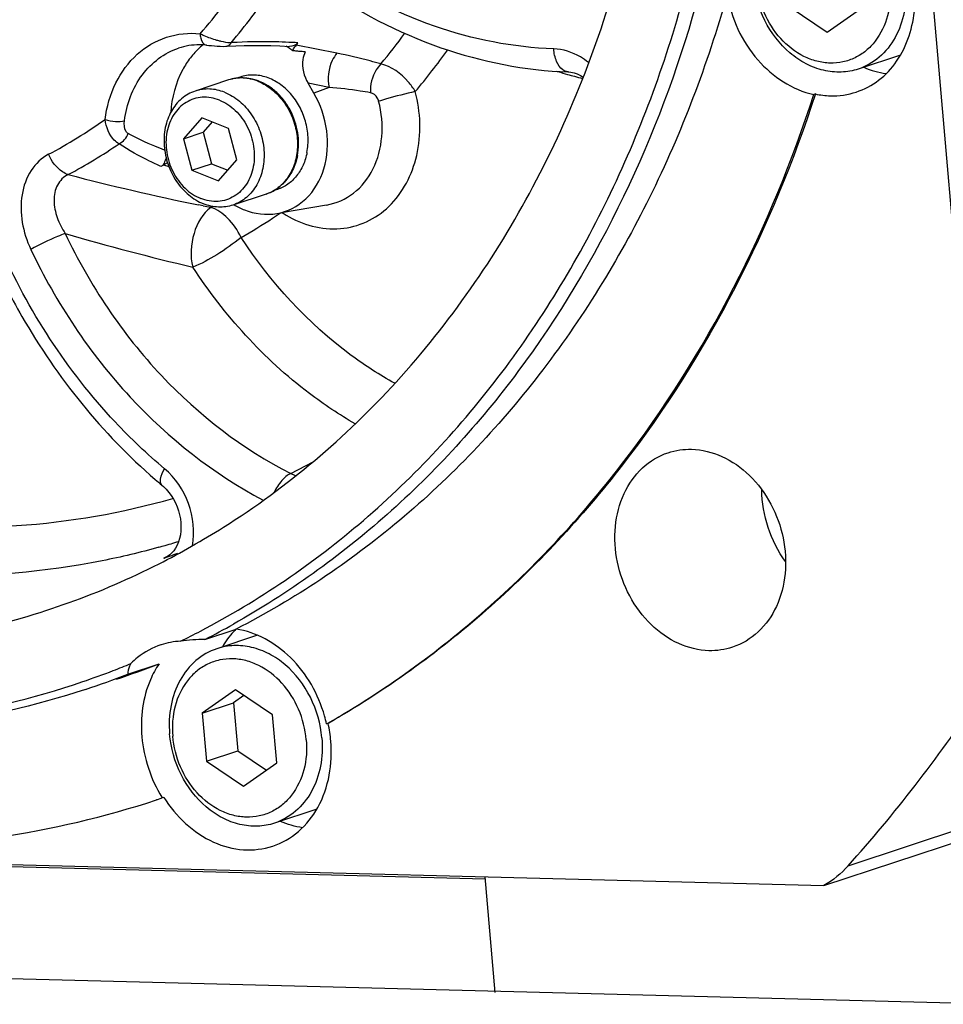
# Model space of a CAD drawing. Header units: millimetres. Extents: x 0 to 420, y 0 to 297.
# Tile 6 of 72: x 186 to 196, y 14 to 25. Entities that reach past the tile are written whole.
import ezdxf

# ---------------------------------------------------------------- set-up
doc = ezdxf.new("R2010")
doc.units = ezdxf.units.MM
doc.header["$LTSCALE"] = 23.1
doc.layers.add('COMPONENTS', color=7, linetype='CONTINUOUS')

msp = doc.modelspace()

# ---------------------------------------------------------------- linework, layer by layer
at = {"layer": 'COMPONENTS', "color": 7, "linetype": 'CONTINUOUS'}
for p, q in [((196.05072, 17.99916), (193.91074, 42.79998)), ((193.91876, 25.03253), (194.31379, 24.76751)), ((194.31379, 24.76751), (194.66475, 25.01321)), ((187.7259, 24.62806), (187.75104, 24.62557)), ((187.94525, 24.61643), (188.03714, 24.62074)), ((187.94546, 24.61644), (187.94525, 24.61643)), ((188.50363, 24.62003), (188.6073, 24.61499)), ((195.08941, 24.52244), (194.64231, 24.37453)), ((187.95893, 24.2583), (187.60517, 24.14127)), ((188.08244, 24.28969), (188.04447, 24.27712)), ((191.56524, 24.3439), (191.56519, 24.34391)), ((188.86371, 24.12014), (188.80294, 24.22397)), ((194.18658, 24.10976), (194.16999, 24.10427)), ((187.67549, 23.8569), (187.48177, 23.6346)), ((187.95765, 23.74461), (187.67549, 23.8569)), ((187.78507, 23.81329), (187.68913, 23.7032)), ((188.04608, 23.41002), (187.95765, 23.74461)), ((187.48177, 23.6346), (187.68913, 23.7032)), ((187.48177, 23.6346), (187.5702, 23.30001)), ((187.68913, 23.7032), (187.77757, 23.36861)), ((187.85236, 23.18772), (188.04608, 23.41002)), ((187.5702, 23.30001), (187.77757, 23.36861)), ((187.77757, 23.36861), (187.95015, 23.29993)), ((187.5702, 23.30001), (187.85236, 23.18772)), ((188.47725, 23.0963), (188.43916, 23.0837)), ((188.35939, 23.04783), (188.00563, 22.93079)), ((189.00005, 22.93115), (188.52161, 22.84937)), ((187.25292, 19.95724), (187.25286, 19.9573)), ((187.30134, 19.19517), (187.30191, 19.19548)), ((187.70809, 18.32079), (188.03988, 18.43056)), ((188.26696, 18.3648), (187.83551, 18.22206)), ((186.89004, 17.95224), (187.22182, 18.06201)), ((188.03132, 17.78517), (187.68036, 17.53947)), ((188.42634, 17.52015), (188.03132, 17.78517)), ((188.12067, 17.72522), (188.01214, 17.64924)), ((187.68036, 17.53947), (188.01214, 17.64924)), ((188.01214, 17.64924), (188.05621, 17.13851)), ((187.68036, 17.53947), (187.72443, 17.02875)), ((188.47041, 17.00942), (188.42634, 17.52015)), ((188.99957, 17.42351), (189.01431, 17.43196)), ((189.01616, 17.429), (188.99957, 17.42351)), ((187.72443, 17.02875), (188.05621, 17.13851)), ((188.05621, 17.13851), (188.36188, 16.93344)), ((187.72443, 17.02875), (188.11945, 16.76372)), ((188.11945, 16.76372), (188.47041, 17.00942)), ((187.19496, 16.61764), (187.2563, 16.63813)), ((187.21181, 16.62319), (187.19522, 16.6177)), ((187.27289, 16.64362), (187.2563, 16.63813)), ((188.89547, 16.51878), (188.44798, 16.37074)), ((173.36245, 16.24926), (194.27708, 15.70741)), ((194.27708, 15.70741), (195.83645, 16.2233)), ((190.68458, 15.77511), (183.59444, 15.9588)), ((190.78844, 14.57155), (190.68239, 15.80054)), ((168.8714, 15.15666), (202.19218, 14.29339))]:
    msp.add_line(p, q, dxfattribs=at)
at = {"layer": 'COMPONENTS', "color": 9, "linetype": 'CONTINUOUS'}
for p, q in [((189.10916, 24.54221), (188.67539, 24.62749)), ((189.02601, 24.18003), (188.80294, 24.22397)), ((189.02601, 24.18003), (188.86371, 24.12014)), ((187.2678, 23.35766), (187.32465, 23.34175)), ((187.6891, 22.9229), (187.6386, 22.93321)), ((188.62016, 20.08252), (188.85624, 20.20614)), ((193.62754, 19.8962), (193.61939, 19.8935)), ((187.30046, 19.19679), (187.2736, 19.18227)), ((187.32267, 19.2088), (187.30046, 19.19679)), ((194.53576, 15.91833), (196.09513, 16.43421))]:
    msp.add_line(p, q, dxfattribs=at)
at = {"layer": 'COMPONENTS', "color": 7, "linetype": 'CONTINUOUS'}
for points in [[(187.75104, 24.62557), (187.7796, 24.62286), (187.80938, 24.62028), (187.83976, 24.61804), (187.87066, 24.61637)], [(187.87066, 24.61637), (187.90142, 24.61554), (187.93104, 24.61582), (187.94546, 24.61644)], [(188.03714, 24.62074), (188.1263, 24.62347), (188.2176, 24.62483), (188.31096, 24.62476), (188.40633, 24.62318), (188.50363, 24.62003)], [(191.56519, 24.34391), (191.59148, 24.34159), (191.6257, 24.33448), (191.66055, 24.32263), (191.6955, 24.30607), (191.72203, 24.28981)], [(187.25292, 19.95724), (187.26831, 19.94378), (187.2982, 19.91411), (187.32608, 19.88157), (187.35166, 19.84652), (187.37485, 19.80913), (187.39536, 19.76984), (187.41298, 19.72914), (187.42767, 19.68709), (187.43925, 19.64416), (187.44759, 19.60089), (187.45265, 19.55742), (187.45435, 19.51428), (187.45269, 19.47203), (187.44768, 19.431), (187.43943, 19.39173), (187.42811, 19.35479), (187.41393, 19.32054), (187.39723, 19.28946), (187.37834, 19.26187)], [(187.37834, 19.26187), (187.35752, 19.23782), (187.33502, 19.21742), (187.31115, 19.20076), (187.30134, 19.19517)]]:
    msp.add_lwpolyline(points, dxfattribs=at)
at = {"layer": 'COMPONENTS', "color": 9, "linetype": 'CONTINUOUS'}
for centre, radius, start, end in [((182.89579, 28.92601), 6.33386, 318.750834, 325.795488), ((183.00104, 28.89249), 6.54361, 319.632365, 325.803314), ((188.10156, 25.61353), 0.96891, 253.915028, 254.551553), ((188.32665, 18.75807), 5.90604, 88.392983, 92.683834), ((184.06864, 28.99689), 7.15554, 320.31973, 323.633044), ((188.01121, 25.11197), 0.45836, 265.858299, 266.927826), ((188.31114, 19.13283), 5.53097, 92.705084, 93.363428), ((188.32248, 18.41985), 6.24424, 87.127689, 88.441692), ((188.32069, 18.38178), 6.28235, 86.573748, 87.128821), ((184.21949, 28.9536), 7.47993, 319.900031, 324.202346), ((192.98812, 29.35373), 5.23585, 252.780218, 252.968986), ((192.97858, 29.32228), 5.20299, 252.967963, 254.15293), ((192.96548, 29.27632), 5.1552, 254.153497, 254.979582), ((191.56847, 24.43728), 0.09343, 264.193172, 267.991532), ((192.95427, 29.23446), 5.11187, 254.97934, 255.985516), ((188.0758, 23.75421), 0.52797, 67.621468, 68.298409), ((183.48504, 28.31343), 5.48003, 297.880718, 305.261146), ((183.61418, 28.25074), 5.65163, 297.874428, 304.288526), ((193.07862, 49.43969), 27.05896, 255.397004, 258.402022), ((192.96189, 48.88172), 26.48891, 258.518216, 258.700704), ((184.72341, 28.28653), 6.18387, 299.535278, 299.731685), ((184.88604, 28.24562), 6.50278, 299.53974, 302.994302), ((184.85635, 28.29207), 6.55791, 302.990846, 303.881323), ((189.16238, 23.82122), 1.16097, 236.769245, 239.326472), ((193.48142, 47.44497), 25.85528, 253.702872, 256.805213), ((188.78647, 20.39898), 0.3575, 242.275907, 251.34215), ((185.0255, 27.14333), 8.14544, 285.97728, 287.169581), ((185.0246, 27.14646), 8.14869, 285.630317, 285.977317), ((187.17301, 19.43466), 0.2717, 291.727671, 298.183328)]:
    msp.add_arc(centre, radius, start, end, dxfattribs=at)
at = {"layer": 'COMPONENTS', "color": 7, "linetype": 'CONTINUOUS'}
for centre, radius, start, end in [((188.18958, 24.00918), 0.79838, 128.772783, 132.078138), ((187.98855, 23.72872), 1.06253, 55.468149, 56.693417), ((187.97719, 23.71232), 1.08248, 53.308126, 55.465025), ((187.96601, 23.6972), 1.10129, 52.243242, 53.311361), ((188.28976, 20.14623), 4.43555, 85.181383, 85.466662), ((188.84225, 24.49067), 0.21578, 140.648894, 146.609617), ((188.2864, 20.10677), 4.47515, 84.616524, 85.180985), ((183.50961, 28.86822), 6.68349, 320.6165, 320.897834), ((188.2806, 20.04567), 4.53652, 83.783609, 84.615979), ((188.08146, 23.75127), 0.53117, 68.298602, 68.993121), ((188.09919, 23.76633), 0.51291, 69.521448, 70.176641), ((194.37047, 24.9647), 0.87449, 257.861138, 268.436667), ((188.22078, 23.4651), 0.43969, 288.37553, 304.873477), ((191.15176, 24.61252), 6.07228, 229.149765, 230.052736), ((186.96134, 20.26936), 1.13106, 286.026203, 286.514237), ((183.50835, 26.34307), 8.95509, 296.112351, 297.634118), ((183.58255, 26.37759), 9.05164, 297.115082, 299.293033), ((188.69483, 17.78054), 0.92443, 137.739048, 143.780213), ((188.66723, 17.80498), 0.88757, 135.105227, 137.708003), ((187.49439, 17.49713), 0.8061, 93.172348, 108.219051), ((188.74211, 17.74593), 0.98303, 143.780589, 149.621753), ((183.5428, 26.26718), 8.87172, 288.869228, 291.097635), ((183.544, 26.264), 8.86833, 291.097792, 292.389277), ((183.96861, 26.3713), 8.92344, 288.298753, 291.381102), ((183.63683, 26.26152), 8.92343, 288.304724, 291.381105), ((183.17672, 26.1137), 15.26347, 318.090259, 326.435295), ((187.56687, 17.10556), 1.46756, 12.512253, 15.917472), ((187.60511, 17.11556), 1.44545, 4.956534, 12.523771), ((188.44836, 17.38577), 1.40711, 211.701003, 212.095317)]:
    msp.add_arc(centre, radius, start, end, dxfattribs=at)
for points, knots in [([(189.7384, 21.0525), (190.30681, 21.67542), (191.30256, 23.11428), (192.2582, 25.61221), (192.67114, 28.36561), (192.57318, 30.25701), (192.43415, 31.20209)], [0, 0, 0, 0, 0.23372714, 0.47895044, 0.73523967, 1, 1, 1, 1]), ([(187.68406, 28.57053), (187.58332, 28.11788), (187.28767, 27.25253), (186.55292, 26.13064), (185.57533, 25.28524), (184.41398, 24.77741), (183.14719, 24.64351), (181.86052, 24.88811), (180.63445, 25.4877), (179.91871, 26.08446), (179.58994, 26.42413)], [0, 0, 0, 0, 0.13237003, 0.25817691, 0.37854091, 0.49611176, 0.61439944, 0.73668697, 0.86506444, 1, 1, 1, 1]), ([(194.62155, 24.13066), (194.7063, 24.15867), (194.87015, 24.24618), (195.13398, 24.52831), (195.29178, 25.03741), (195.1859, 25.6728), (194.93692, 26.04219), (194.77787, 26.18278)], [0, 0, 0, 0, 0.11049503, 0.22489297, 0.4709824, 0.737231, 1, 1, 1, 1]), ([(194.64231, 24.37453), (194.58408, 24.35526), (194.45975, 24.33322), (194.26866, 24.35343), (194.08221, 24.42461), (193.8494, 24.58379), (193.62331, 24.88137), (193.54076, 25.17235), (193.52793, 25.32112)], [0, 0, 0, 0, 0.11083183, 0.22453197, 0.34319047, 0.4676748, 0.73019294, 1, 1, 1, 1]), ([(194.97841, 25.25987), (194.98762, 25.15318), (194.97293, 24.94259), (194.86264, 24.70595), (194.7282, 24.56594), (194.6108, 24.49001), (194.47987, 24.4449), (194.34086, 24.43244), (194.19951, 24.45297), (194.01221, 24.52387), (193.80156, 24.68979), (193.6261, 24.96791), (193.57058, 25.18595), (193.56103, 25.29659)], [0, 0, 0, 0, 0.1321488, 0.25493292, 0.3131428, 0.36978578, 0.42582964, 0.48236388, 0.54037801, 0.60057491, 0.72784173, 0.86295753, 1, 1, 1, 1]), ([(187.66193, 18.40951), (188.27912, 18.73262), (189.45778, 19.53743), (190.93565, 21.12853), (192.09239, 23.05379), (192.61406, 24.48728), (192.81425, 25.2335)], [0, 0, 0, 0, 0.2379145, 0.48246057, 0.73614737, 1, 1, 1, 1]), ([(188.93026, 25.26013), (189.32504, 24.9861), (190.16853, 24.5442), (191.10657, 24.35974), (191.56524, 24.3439)], [0, 0, 0, 0, 0.5115093, 1, 1, 1, 1]), ([(195.14423, 25.27925), (195.15289, 25.17889), (195.14418, 24.98024), (195.04901, 24.70681), (194.87892, 24.49067), (194.72315, 24.40127), (194.64231, 24.37453)], [0, 0, 0, 0, 0.27210843, 0.52922208, 0.77000667, 1, 1, 1, 1]), ([(193.25035, 25.16308), (193.04126, 24.42364), (192.5036, 23.00467), (191.32889, 21.10358), (189.83948, 19.53657), (188.65774, 18.74692), (188.03988, 18.43056)], [0, 0, 0, 0, 0.26365186, 0.51723058, 0.76183512, 1, 1, 1, 1]), ([(193.25035, 25.16308), (193.29485, 24.91201), (193.50481, 24.44493), (193.94263, 24.15294), (194.16999, 24.10427)], [0, 0, 0, 0, 0.52304512, 1, 1, 1, 1]), ([(192.91857, 25.05331), (192.5264, 23.66639), (191.59535, 21.68286), (189.70361, 19.60604), (188.59342, 18.80995), (188.0113, 18.4834)], [0, 0, 0, 0, 0.51576667, 0.76115175, 1, 1, 1, 1]), ([(187.7259, 24.62806), (187.70047, 24.63061), (187.60055, 24.63567), (187.4995, 24.6198), (187.42883, 24.59642)], [0, 0, 0, 0, 0.25555787, 1, 1, 1, 1]), ([(187.55396, 24.49316), (187.52349, 24.45394), (187.41029, 24.2798), (187.35578, 24.07084), (187.34529, 23.91385)], [0, 0, 0, 0, 0.2399175, 1, 1, 1, 1]), ([(188.77183, 24.55552), (188.76018, 24.5308), (188.72889, 24.42008), (188.75939, 24.29838), (188.80294, 24.22397)], [0, 0, 0, 0, 0.24066707, 1, 1, 1, 1]), ([(188.27188, 24.24714), (188.22161, 24.26644), (188.11596, 24.28952), (188.0084, 24.27467), (187.95893, 24.2583)], [0, 0, 0, 0, 0.50818054, 1, 1, 1, 1]), ([(188.79177, 23.48926), (188.80193, 23.543), (188.80884, 23.65499), (188.78111, 23.82155), (188.71767, 23.97898), (188.62283, 24.11618), (188.50298, 24.2235), (188.366, 24.29294), (188.22144, 24.31863), (188.12636, 24.30422), (188.08244, 24.28969)], [0, 0, 0, 0, 0.12992573, 0.26365341, 0.39807097, 0.529914, 0.65649743, 0.77641635, 0.89010753, 1, 1, 1, 1]), ([(188.27313, 24.24885), (188.26641, 24.25127), (188.23964, 24.26029), (188.2121, 24.26704), (188.19131, 24.27065)], [0, 0, 0, 0, 0.25297481, 1, 1, 1, 1]), ([(188.69057, 23.45578), (188.70555, 23.535), (188.70619, 23.70206), (188.64098, 23.89957), (188.55354, 24.03876), (188.47335, 24.12829), (188.38154, 24.19962), (188.31336, 24.23386), (188.27863, 24.24683)], [0, 0, 0, 0, 0.25192071, 0.51057747, 0.63865634, 0.7635526, 0.88416995, 1, 1, 1, 1]), ([(187.60517, 24.14127), (187.55293, 24.12399), (187.45223, 24.06651), (187.34154, 23.92775), (187.27853, 23.75179), (187.2677, 23.55624), (187.30903, 23.35941), (187.39853, 23.17964), (187.52782, 23.03394), (187.63691, 22.96687), (187.69353, 22.94434)], [0, 0, 0, 0, 0.11038242, 0.22583926, 0.34902508, 0.47939703, 0.613876, 0.74808931, 0.87774075, 1, 1, 1, 1]), ([(187.91727, 24.12773), (187.86714, 24.14768), (187.76188, 24.1719), (187.65435, 24.15754), (187.60517, 24.14127)], [0, 0, 0, 0, 0.51014326, 1, 1, 1, 1]), ([(188.47218, 23.10437), (188.51493, 23.13412), (188.5922, 23.21099), (188.66797, 23.35912), (188.70183, 23.52948), (188.69213, 23.70864), (188.64029, 23.88303), (188.55021, 24.03941), (188.42859, 24.16564), (188.32931, 24.22432), (188.27787, 24.24479)], [0, 0, 0, 0, 0.11373569, 0.23299792, 0.35842725, 0.48870112, 0.62106976, 0.75219869, 0.87909401, 1, 1, 1, 1]), ([(187.86263, 24.04439), (187.80524, 24.06723), (187.68111, 24.08977), (187.49989, 24.03215), (187.36392, 23.89341), (187.29279, 23.702), (187.2917, 23.48723), (187.35909, 23.27844), (187.48516, 23.10436), (187.60316, 23.02493), (187.66522, 23.00023)], [0, 0, 0, 0, 0.11611817, 0.22791931, 0.34365769, 0.46873982, 0.60265038, 0.74018399, 0.87442125, 1, 1, 1, 1]), ([(187.86263, 24.04439), (187.9247, 24.01969), (188.04269, 23.94026), (188.16876, 23.76618), (188.23615, 23.55739), (188.23507, 23.34262), (188.16393, 23.15121), (188.02796, 23.01247), (187.84674, 22.95485), (187.72261, 22.97739), (187.66522, 23.00023)], [0, 0, 0, 0, 0.12557875, 0.25981601, 0.39734962, 0.53126018, 0.65634231, 0.77208069, 0.88388183, 1, 1, 1, 1]), ([(187.91727, 24.12773), (187.97389, 24.10519), (188.08298, 24.03812), (188.21226, 23.89243), (188.30177, 23.71266), (188.3431, 23.51582), (188.33227, 23.32027), (188.26926, 23.14432), (188.15857, 23.00556), (188.05787, 22.94808), (188.00563, 22.93079)], [0, 0, 0, 0, 0.12225925, 0.25191069, 0.386124, 0.52060297, 0.65097492, 0.77416074, 0.88961758, 1, 1, 1, 1]), ([(188.47052, 22.84065), (188.58379, 22.86003), (188.81082, 22.9776), (189.00226, 23.31848), (189.02739, 23.729), (188.93486, 23.99859), (188.86371, 24.12014)], [0, 0, 0, 0, 0.22303365, 0.46316561, 0.72664985, 1, 1, 1, 1]), ([(189.01431, 17.43196), (189.60976, 17.77413), (190.74724, 18.59478), (192.70862, 20.70261), (193.71717, 22.7004), (194.16999, 24.10427)], [0, 0, 0, 0, 0.23961934, 0.48532487, 1, 1, 1, 1]), ([(194.18658, 24.10976), (193.73286, 22.7031), (192.72158, 20.70147), (190.75424, 18.59141), (189.61334, 17.77081), (189.01616, 17.429)], [0, 0, 0, 0, 0.51469119, 0.76038837, 1, 1, 1, 1]), ([(187.29586, 23.43581), (187.29299, 23.41432), (187.27954, 23.38841), (187.26947, 23.3609), (187.26497, 23.35544)], [0, 0, 0, 0, 0.75388649, 1, 1, 1, 1]), ([(188.79177, 23.48926), (188.78306, 23.44319), (188.75625, 23.35472), (188.68687, 23.23828), (188.59282, 23.14809), (188.51659, 23.10931), (188.47725, 23.0963)], [0, 0, 0, 0, 0.26711716, 0.52120807, 0.76393736, 1, 1, 1, 1]), ([(188.69057, 23.45578), (188.6805, 23.40248), (188.64786, 23.30073), (188.58735, 23.21207), (188.55195, 23.17509)], [0, 0, 0, 0, 0.51453089, 1, 1, 1, 1]), ([(188.00563, 22.93079), (187.95644, 22.91452), (187.84892, 22.90016), (187.74366, 22.92439), (187.69353, 22.94434)], [0, 0, 0, 0, 0.48985674, 1, 1, 1, 1]), ([(188.01751, 22.9341), (188.05275, 22.91306), (188.19223, 22.84316), (188.35723, 22.82126), (188.47052, 22.84065)], [0, 0, 0, 0, 0.26312078, 1, 1, 1, 1]), ([(185.42144, 22.4304), (185.52449, 22.19683), (185.97498, 21.30458), (186.61725, 20.5059), (187.17998, 20.01932)], [0, 0, 0, 0, 0.25549572, 1, 1, 1, 1]), ([(187.22127, 19.12309), (187.45497, 19.24171), (188.37797, 19.76555), (189.20026, 20.46273), (189.7384, 21.0525)], [0, 0, 0, 0, 0.24713217, 1, 1, 1, 1]), ([(193.05777, 18.20094), (192.94788, 18.20378), (192.7194, 18.26081), (192.32151, 18.54201), (192.07531, 19.01298), (192.04546, 19.51522), (192.13497, 19.86896), (192.33136, 20.15263), (192.52394, 20.26924), (192.62413, 20.30235)], [0, 0, 0, 0, 0.11656348, 0.24187467, 0.50856748, 0.64280061, 0.76991594, 0.88810866, 1, 1, 1, 1]), ([(192.8733, 20.33872), (192.98319, 20.33587), (193.21167, 20.27885), (193.60957, 19.99765), (193.85576, 19.52668), (193.88561, 19.02443), (193.7961, 18.6707), (193.59971, 18.38703), (193.40713, 18.27041), (193.30694, 18.2373)], [0, 0, 0, 0, 0.11656348, 0.24187467, 0.50856748, 0.64280061, 0.76991594, 0.88810866, 1, 1, 1, 1]), ([(187.41723, 19.23418), (187.40338, 19.22835), (187.35922, 19.21026), (187.31419, 19.19426), (187.28284, 19.18496)], [0, 0, 0, 0, 0.31491318, 1, 1, 1, 1]), ([(183.18268, 18.22038), (183.88044, 18.2023), (185.28048, 18.33311), (186.60405, 18.80978), (187.22127, 19.12309)], [0, 0, 0, 0, 0.50209152, 1, 1, 1, 1]), ([(188.97816, 17.50805), (188.9125, 17.73834), (188.6808, 18.15572), (188.25413, 18.39784), (188.03988, 18.43056)], [0, 0, 0, 0, 0.52491353, 1, 1, 1, 1]), ([(187.24236, 18.26282), (187.15297, 18.23327), (187.03908, 18.17095), (186.94474, 18.08686), (186.92192, 18.06419)], [0, 0, 0, 0, 0.74539663, 1, 1, 1, 1]), ([(187.83551, 18.22206), (187.75467, 18.19532), (187.5989, 18.10591), (187.42881, 17.88978), (187.33364, 17.61635), (187.32493, 17.4177), (187.33359, 17.31734)], [0, 0, 0, 0, 0.22999333, 0.47077792, 0.72789157, 1, 1, 1, 1]), ([(188.94989, 17.27546), (188.93706, 17.42424), (188.85451, 17.71522), (188.62842, 18.0128), (188.39561, 18.17198), (188.20916, 18.24315), (188.01807, 18.26337), (187.89374, 18.24132), (187.83551, 18.22206)], [0, 0, 0, 0, 0.26980706, 0.5323252, 0.65680953, 0.77546803, 0.88916817, 1, 1, 1, 1]), ([(186.43942, 17.78963), (185.37324, 17.43692), (183.03645, 17.13554), (180.75787, 17.68995), (179.67608, 18.13914)], [0, 0, 0, 0, 0.48946626, 1, 1, 1, 1]), ([(179.68529, 18.16046), (180.76377, 17.72192), (183.03421, 17.18891), (185.35502, 17.51098), (186.412, 17.87223)], [0, 0, 0, 0, 0.51035076, 1, 1, 1, 1]), ([(188.78407, 17.25609), (188.77453, 17.36673), (188.71901, 17.58477), (188.54355, 17.86289), (188.33289, 18.02881), (188.1456, 18.09971), (188.00424, 18.12024), (187.86524, 18.10778), (187.73431, 18.06267), (187.6169, 17.98674), (187.48246, 17.84674), (187.37217, 17.61009), (187.35749, 17.3995), (187.3667, 17.29281)], [0, 0, 0, 0, 0.13704247, 0.27215827, 0.39942509, 0.45962199, 0.51763612, 0.57417036, 0.63021422, 0.6868572, 0.74506708, 0.8678512, 1, 1, 1, 1]), ([(186.92192, 18.06419), (186.91663, 18.05519), (186.89891, 18.02032), (186.89065, 17.98085), (186.89004, 17.95224)], [0, 0, 0, 0, 0.26730914, 1, 1, 1, 1]), ([(187.22182, 18.06201), (187.18599, 18.00881), (187.05791, 17.77138), (187.02169, 17.49012), (187.03926, 17.2865)], [0, 0, 0, 0, 0.23887751, 1, 1, 1, 1]), ([(188.44798, 16.37074), (188.38974, 16.35148), (188.26541, 16.32944), (188.07432, 16.34965), (187.88787, 16.42082), (187.65506, 16.58), (187.42897, 16.87759), (187.34642, 17.16856), (187.33359, 17.31734)], [0, 0, 0, 0, 0.11083183, 0.22453197, 0.34319047, 0.4676748, 0.73019294, 1, 1, 1, 1]), ([(188.78407, 17.25609), (188.79328, 17.1494), (188.7786, 16.93881), (188.66831, 16.70216), (188.53387, 16.56216), (188.41646, 16.48623), (188.28553, 16.44111), (188.14653, 16.42866), (188.00517, 16.44919), (187.81788, 16.52009), (187.60722, 16.68601), (187.43176, 16.96412), (187.37624, 17.18217), (187.3667, 17.29281)], [0, 0, 0, 0, 0.1321488, 0.25493292, 0.3131428, 0.36978578, 0.42582964, 0.48236388, 0.54037801, 0.60057491, 0.72784173, 0.86295753, 1, 1, 1, 1]), ([(188.94989, 17.27546), (188.95855, 17.17511), (188.94984, 16.97645), (188.85467, 16.70302), (188.68458, 16.48689), (188.52881, 16.39748), (188.44798, 16.37074)], [0, 0, 0, 0, 0.27210843, 0.52922208, 0.77000667, 1, 1, 1, 1]), ([(188.42745, 16.12696), (188.52693, 16.15987), (188.71865, 16.27016), (189.0045, 16.63199), (189.06565, 17.00283), (189.04515, 17.24045)], [0, 0, 0, 0, 0.23131637, 0.47349336, 1, 1, 1, 1]), ([(180.23259, 16.81562), (181.35883, 16.40221), (183.71092, 15.91618), (186.09788, 16.25472), (187.19497, 16.61761)], [0, 0, 0, 0, 0.50937775, 1, 1, 1, 1]), ([(187.27289, 16.64362), (187.39865, 16.4431), (187.66828, 16.18567), (188.11063, 16.0683), (188.32863, 16.09426), (188.42745, 16.12696)], [0, 0, 0, 0, 0.52634928, 0.76854343, 1, 1, 1, 1])]:
    msp.add_open_spline(points, degree=3, knots=knots, dxfattribs=at)
at = {"layer": 'COMPONENTS', "color": 9, "linetype": 'CONTINUOUS'}
for points, knots in [([(191.4097, 24.58884), (190.98039, 24.60367), (190.09942, 24.77776), (189.30751, 25.19343), (188.93544, 25.4517)], [0, 0, 0, 0, 0.48676949, 1, 1, 1, 1]), ([(186.64869, 23.83882), (186.66623, 23.97296), (186.73916, 24.22953), (186.96841, 24.54513), (187.29201, 24.73741), (187.53875, 24.76181), (187.6579, 24.74988)], [0, 0, 0, 0, 0.27013265, 0.52184005, 0.76088078, 1, 1, 1, 1]), ([(187.6579, 24.74988), (187.67126, 24.74341), (187.72819, 24.71734), (187.78722, 24.69579), (187.83311, 24.68256)], [0, 0, 0, 0, 0.23718384, 1, 1, 1, 1]), ([(187.6579, 24.74988), (187.65842, 24.73425), (187.66277, 24.68864), (187.69357, 24.6313), (187.7259, 24.62806)], [0, 0, 0, 0, 0.32492111, 1, 1, 1, 1]), ([(187.84347, 24.67963), (187.85502, 24.67644), (187.89925, 24.66513), (187.9445, 24.65723), (187.9781, 24.6548)], [0, 0, 0, 0, 0.26232484, 1, 1, 1, 1]), ([(186.85523, 23.8265), (186.87786, 23.9996), (186.99367, 24.32966), (187.27824, 24.5466), (187.42883, 24.59642)], [0, 0, 0, 0, 0.52394678, 1, 1, 1, 1]), ([(187.98664, 24.65426), (187.98415, 24.64885), (187.97545, 24.63232), (187.95855, 24.61726), (187.94546, 24.61644)], [0, 0, 0, 0, 0.31263935, 1, 1, 1, 1]), ([(191.77986, 24.44309), (191.75243, 24.46527), (191.6428, 24.54211), (191.50826, 24.58544), (191.4097, 24.58884)], [0, 0, 0, 0, 0.2634343, 1, 1, 1, 1]), ([(191.55901, 24.34433), (191.53983, 24.34628), (191.48628, 24.37076), (191.43045, 24.46154), (191.41338, 24.54299), (191.4097, 24.58884)], [0, 0, 0, 0, 0.18965899, 0.54754972, 1, 1, 1, 1]), ([(189.10916, 24.54221), (189.08962, 24.51892), (189.02329, 24.41092), (189.00439, 24.27328), (189.026, 24.18003)], [0, 0, 0, 0, 0.2410348, 1, 1, 1, 1]), ([(189.57568, 24.42806), (189.53805, 24.43926), (189.38398, 24.48293), (189.22776, 24.51889), (189.10916, 24.54221)], [0, 0, 0, 0, 0.24517895, 1, 1, 1, 1]), ([(189.57568, 24.42806), (189.55711, 24.40907), (189.49045, 24.3214), (189.46014, 24.20668), (189.46439, 24.12369)], [0, 0, 0, 0, 0.24221945, 1, 1, 1, 1]), ([(189.94105, 24.13561), (189.91923, 24.17234), (189.82681, 24.29978), (189.68832, 24.40309), (189.57568, 24.42806)], [0, 0, 0, 0, 0.27025936, 1, 1, 1, 1]), ([(188.27103, 24.24476), (188.2209, 24.26471), (188.11564, 24.28894), (188.00812, 24.27458), (187.95893, 24.2583)], [0, 0, 0, 0, 0.51013222, 1, 1, 1, 1]), ([(188.27681, 24.24242), (188.32755, 24.22153), (188.42556, 24.16214), (188.54566, 24.03552), (188.63483, 23.87894), (188.68621, 23.70461), (188.69591, 23.52594), (188.66273, 23.35661), (188.58864, 23.20999), (188.51313, 23.13385), (188.47143, 23.10445)], [0, 0, 0, 0, 0.12059648, 0.24787325, 0.37975037, 0.51293009, 0.6437941, 0.7693028, 0.88785834, 1, 1, 1, 1]), ([(189.46439, 24.12369), (189.42873, 24.1299), (189.28325, 24.15343), (189.13675, 24.17043), (189.02601, 24.18003)], [0, 0, 0, 0, 0.2456552, 1, 1, 1, 1]), ([(188.57012, 22.82268), (188.74028, 22.72177), (189.04738, 22.63766), (189.43034, 22.73912), (189.76322, 22.96805), (190.01739, 23.46747), (189.99788, 23.91637), (189.94105, 24.13561)], [0, 0, 0, 0, 0.24106962, 0.35690284, 0.47418182, 0.7240185, 1, 1, 1, 1]), ([(189.55214, 24.03241), (189.54899, 24.04457), (189.5337, 24.08521), (189.49487, 24.11839), (189.46439, 24.12369)], [0, 0, 0, 0, 0.28882051, 1, 1, 1, 1]), ([(189.94105, 24.13561), (189.83819, 24.11261), (189.7082, 24.07907), (189.57952, 24.04114), (189.55214, 24.03241)], [0, 0, 0, 0, 0.78572751, 1, 1, 1, 1]), ([(189.00005, 22.93115), (189.10251, 22.94867), (189.30682, 23.04001), (189.51695, 23.31111), (189.60742, 23.66165), (189.58375, 23.91047), (189.55214, 24.03241)], [0, 0, 0, 0, 0.22697898, 0.46577637, 0.72491469, 1, 1, 1, 1]), ([(186.79809, 23.5813), (186.77882, 23.59006), (186.69653, 23.65353), (186.66019, 23.75925), (186.64869, 23.83882)], [0, 0, 0, 0, 0.20840787, 1, 1, 1, 1]), ([(186.64869, 23.83882), (186.6847, 23.82724), (186.75352, 23.8165), (186.82511, 23.81654), (186.85523, 23.8265)], [0, 0, 0, 0, 0.54387726, 1, 1, 1, 1]), ([(186.89275, 23.69115), (186.88442, 23.69587), (186.85038, 23.73311), (186.85019, 23.78801), (186.85523, 23.8265)], [0, 0, 0, 0, 0.19787369, 1, 1, 1, 1]), ([(187.28111, 23.51445), (187.24637, 23.52746), (187.1139, 23.57931), (186.98427, 23.63926), (186.89275, 23.69115)], [0, 0, 0, 0, 0.26066876, 1, 1, 1, 1]), ([(187.2421, 23.34027), (187.20165, 23.35799), (187.04855, 23.4283), (186.90011, 23.51016), (186.79809, 23.5813)], [0, 0, 0, 0, 0.26202564, 1, 1, 1, 1]), ([(186.04768, 23.4695), (185.97358, 23.43033), (185.84115, 23.30194), (185.75098, 23.03651), (185.75665, 22.74251), (185.81769, 22.55081), (185.8607, 22.46017)], [0, 0, 0, 0, 0.22448433, 0.46915319, 0.73130451, 1, 1, 1, 1]), ([(186.25652, 23.25484), (186.23578, 23.26149), (186.14487, 23.3092), (186.08089, 23.39713), (186.04768, 23.4695)], [0, 0, 0, 0, 0.2147491, 1, 1, 1, 1]), ([(186.25652, 23.25484), (186.20897, 23.23151), (186.12579, 23.147), (186.09667, 22.97239), (186.13383, 22.79327), (186.19099, 22.6814), (186.22594, 22.62857)], [0, 0, 0, 0, 0.22684637, 0.46833038, 0.7286755, 1, 1, 1, 1]), ([(188.47143, 23.10445), (188.46279, 23.09836), (188.42767, 23.07543), (188.38917, 23.05768), (188.35939, 23.04783)], [0, 0, 0, 0, 0.25194157, 1, 1, 1, 1]), ([(187.77181, 22.90624), (187.68254, 22.84274), (187.56456, 22.62585), (187.54922, 22.38779), (187.57963, 22.27227)], [0, 0, 0, 0, 0.47836384, 1, 1, 1, 1]), ([(188.09209, 22.58811), (188.05593, 22.66298), (187.96811, 22.79103), (187.83875, 22.88539), (187.77181, 22.90624)], [0, 0, 0, 0, 0.54250482, 1, 1, 1, 1]), ([(186.22594, 22.62857), (186.19888, 22.619), (186.07432, 22.56912), (185.95295, 22.51121), (185.8607, 22.46017)], [0, 0, 0, 0, 0.21400643, 1, 1, 1, 1]), ([(186.22594, 22.62857), (186.48637, 22.0798), (187.15276, 21.08041), (188.10818, 20.34053), (188.62016, 20.08252)], [0, 0, 0, 0, 0.51444605, 1, 1, 1, 1]), ([(188.09209, 22.58811), (188.01104, 22.51974), (187.84516, 22.40524), (187.66863, 22.30589), (187.57963, 22.27227)], [0, 0, 0, 0, 0.52706555, 1, 1, 1, 1]), ([(189.72258, 21.03944), (189.56294, 21.12763), (188.92799, 21.53669), (188.40452, 22.10962), (188.09209, 22.58811)], [0, 0, 0, 0, 0.24194189, 1, 1, 1, 1]), ([(187.27959, 20.13241), (187.0952, 20.28683), (186.37953, 20.9661), (185.83065, 21.81523), (185.53002, 22.49661)], [0, 0, 0, 0, 0.2441074, 1, 1, 1, 1]), ([(185.8607, 22.46017), (186.13063, 21.89138), (186.81842, 20.85333), (187.80011, 20.07605), (188.32733, 19.79948)], [0, 0, 0, 0, 0.51397081, 1, 1, 1, 1]), ([(189.30302, 20.60843), (189.13452, 20.70552), (188.46528, 21.1513), (187.91217, 21.76298), (187.57963, 22.27227)], [0, 0, 0, 0, 0.24226111, 1, 1, 1, 1]), ([(187.25286, 19.9573), (187.23576, 19.97161), (187.23381, 20.04576), (187.26087, 20.09804), (187.27959, 20.13241)], [0, 0, 0, 0, 0.3629792, 1, 1, 1, 1]), ([(187.57555, 19.31438), (187.60256, 19.46226), (187.57041, 19.77575), (187.39412, 20.03648), (187.27959, 20.13241)], [0, 0, 0, 0, 0.50154379, 1, 1, 1, 1]), ([(188.62016, 20.08252), (188.58316, 20.06568), (188.51285, 20.00159), (188.4628, 19.92414), (188.43988, 19.87832)], [0, 0, 0, 0, 0.44240625, 1, 1, 1, 1]), ([(183.99771, 19.59164), (184.56351, 19.51299), (185.70416, 19.46792), (186.82972, 19.66316), (187.36933, 19.81796)], [0, 0, 0, 0, 0.50435635, 1, 1, 1, 1]), ([(187.2201, 19.29911), (187.0217, 19.2436), (186.21583, 19.05058), (185.38095, 18.98126), (184.75888, 18.99738)], [0, 0, 0, 0, 0.24872898, 1, 1, 1, 1])]:
    msp.add_open_spline(points, degree=3, knots=knots, dxfattribs=at)
at = {"layer": 'COMPONENTS', "color": 7, "linetype": 'CONTINUOUS'}
for points in [[(187.65455, 24.60176), (187.61793, 24.5687), (187.58423, 24.53213), (187.55396, 24.49316)], [(188.69615, 24.65291), (188.67584, 24.62792), (188.63945, 24.61316), (188.6073, 24.61499)], [(188.64034, 24.5679), (188.64622, 24.58237), (188.65348, 24.59638), (188.66208, 24.60942)], [(194.70126, 24.3928), (194.77674, 24.36072), (194.85695, 24.33778), (194.93816, 24.32638)], [(194.34661, 24.09053), (194.4392, 24.08813), (194.53361, 24.1016), (194.62155, 24.13066)], [(187.2678, 23.35766), (187.259, 23.352), (187.25076, 23.3454), (187.24148, 23.34058)], [(187.26497, 23.35544), (187.2795, 23.36495), (187.29531, 23.37286), (187.31181, 23.37825)], [(192.62413, 20.30235), (192.70383, 20.32869), (192.78939, 20.34089), (192.8733, 20.33872)], [(193.87066, 19.14704), (193.71299, 19.3627), (193.62094, 19.64076), (193.61885, 19.9079)], [(187.70809, 18.32079), (187.62178, 18.31884), (187.53538, 18.31318), (187.44978, 18.302)], [(193.30694, 18.2373), (193.22724, 18.21097), (193.14168, 18.19876), (193.05777, 18.20094)], [(187.03926, 17.2865), (187.05858, 17.06256), (187.13307, 16.83759), (187.25118, 16.64635)], [(188.74445, 16.32248), (188.66394, 16.33367), (188.58443, 16.35636), (188.50952, 16.38794)], [(194.53576, 15.91833), (194.46141, 15.83556), (194.37344, 15.76302), (194.27708, 15.70741)]]:
    msp.add_open_spline(points, degree=3, dxfattribs=at)
at = {"layer": 'COMPONENTS', "color": 9, "linetype": 'CONTINUOUS'}
msp.add_open_spline([(186.79809, 23.5813), (186.84217, 23.60113), (186.87879, 23.64487), (186.89275, 23.69115)], degree=3, dxfattribs=at)

doc.saveas('drawing.dxf')
